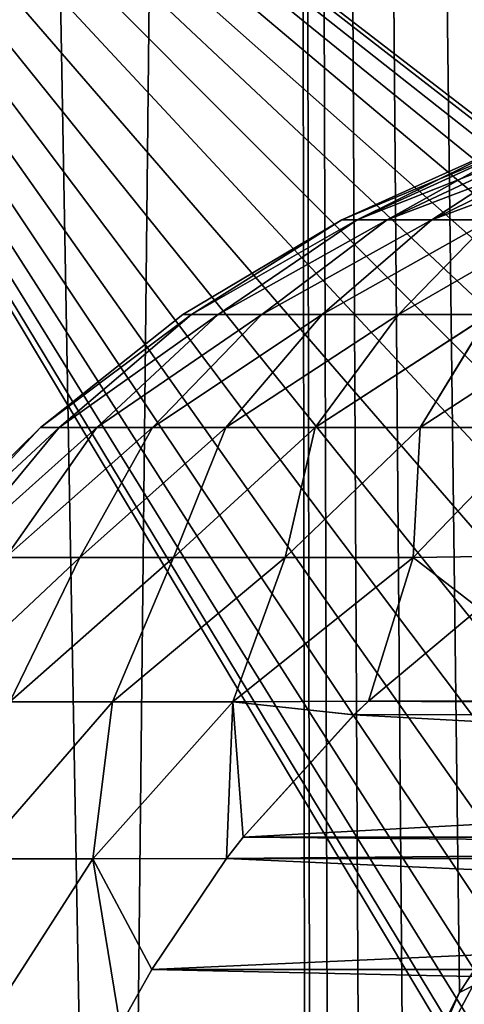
# Model space of a CAD drawing. Header units: millimetres. Extents: x -24 to 30, y -64 to 68.
# Tile 86 of 149: x 9.45 to 11.21, y 13.22 to 17.11. Entities that reach past the tile are written whole.
import ezdxf

# ---------------------------------------------------------------- set-up
doc = ezdxf.new("R2010")
doc.units = ezdxf.units.MM
doc.header["$LTSCALE"] = 52.148148
for name, color, linetype in [('1', 7, 'CONTINUOUS'), ('2', 7, 'CONTINUOUS'), ('22', 7, 'CONTINUOUS'), ('4', 7, 'CONTINUOUS'), ('5', 7, 'CONTINUOUS'), ('82', 7, 'CONTINUOUS'), ('83', 7, 'CONTINUOUS'), ('85', 7, 'CONTINUOUS')]:
    doc.layers.add(name, color=color, linetype=linetype)

msp = doc.modelspace()

# ---------------------------------------------------------------- linework, layer by layer
at = {"layer": '1', "color": 253, "linetype": 'Continuous', "true_color": 0xaab4c3}
for points in [[(8.0243, 5, -23.1487), (8.6878, 68.2, -22.9079), (9.834, 5, -22.4397), (8.0243, 5, -23.1487)], [(8.6878, 68.2, -22.9079), (10.503, 68.2, -22.1345), (9.834, 5, -22.4397), (8.6878, 68.2, -22.9079)], [(9.834, 5, -22.4397), (10.503, 68.2, -22.1345), (11.5819, 5, -21.5896), (9.834, 5, -22.4397)], [(10.503, 68.2, -22.1345), (12.25, 68.2, -21.2176), (11.5819, 5, -21.5896), (10.503, 68.2, -22.1345)]]:
    msp.add_3dface(points, dxfattribs=at)
at = {"layer": '2', "color": 253, "linetype": 'Continuous', "true_color": 0xaab4c3}
for points in [[(8.0243, 5, 23.1487), (9.834, 5, 22.4397), (8.6878, 68.2, 22.9079), (8.0243, 5, 23.1487)], [(8.6878, 68.2, 22.9079), (9.834, 5, 22.4397), (10.503, 68.2, 22.1345), (8.6878, 68.2, 22.9079)], [(9.834, 5, 22.4397), (10.58, 10.9368, 22.0978), (10.503, 68.2, 22.1345), (9.834, 5, 22.4397)], [(11.782, 14.0656, 21.481), (12.1489, 14.421, 21.2757), (10.503, 68.2, 22.1345), (11.782, 14.0656, 21.481)], [(10.503, 68.2, 22.1345), (12.1489, 14.421, 21.2757), (12.25, 68.2, 21.2176), (10.503, 68.2, 22.1345)], [(11.4615, 13.6775, 21.6537), (11.782, 14.0656, 21.481), (10.503, 68.2, 22.1345), (11.4615, 13.6775, 21.6537)], [(11.189, 13.2618, 21.7958), (11.4615, 13.6775, 21.6537), (10.503, 68.2, 22.1345), (11.189, 13.2618, 21.7958)], [(10.9656, 12.8233, 21.909), (11.189, 13.2618, 21.7958), (10.503, 68.2, 22.1345), (10.9656, 12.8233, 21.909)], [(10.7923, 12.3669, 21.9949), (10.9656, 12.8233, 21.909), (10.503, 68.2, 22.1345), (10.7923, 12.3669, 21.9949)], [(10.67, 11.8974, 22.0545), (10.7923, 12.3669, 21.9949), (10.503, 68.2, 22.1345), (10.67, 11.8974, 22.0545)], [(10.5991, 11.4189, 22.0887), (10.67, 11.8974, 22.0545), (10.503, 68.2, 22.1345), (10.5991, 11.4189, 22.0887)], [(10.58, 10.9368, 22.0978), (10.5991, 11.4189, 22.0887), (10.503, 68.2, 22.1345), (10.58, 10.9368, 22.0978)]]:
    msp.add_3dface(points, dxfattribs=at)
at = {"layer": '22', "color": 253, "linetype": 'Continuous', "true_color": 0xaab4c3}
for points in [[(11.4615, 13.6775, 21.6537), (11.189, 13.2618, 21.7958), (11.2415, 13.2885, 21.7664), (11.4615, 13.6775, 21.6537)], [(11.2415, 13.2885, 21.7664), (11.189, 13.2618, 21.7958), (10.9956, 12.824, 21.8923), (11.2415, 13.2885, 21.7664)], [(11.2415, 13.2885, 21.7664), (10.9956, 12.824, 21.8923), (11.2889, 13.2465, 21.7202), (11.2415, 13.2885, 21.7664)], [(11.189, 13.2618, 21.7958), (10.9656, 12.8233, 21.909), (10.9956, 12.824, 21.8923), (11.189, 13.2618, 21.7958)], [(11.2889, 13.2465, 21.7202), (10.9956, 12.824, 21.8923), (11.0487, 12.7902, 21.8455), (11.2889, 13.2465, 21.7202)], [(11.2889, 13.2465, 21.7202), (11.0487, 12.7902, 21.8455), (11.322, 13.2088, 21.66), (11.2889, 13.2465, 21.7202)]]:
    msp.add_3dface(points, dxfattribs=at)
at = {"layer": '4', "color": 253, "linetype": 'Continuous', "true_color": 0xaab4c3}
for points in [[(23.9844, 20, 5), (16.3225, 12.8203, 5), (7, 20, 5), (23.9844, 20, 5)], [(12.7777, 11.352, 5), (12.75, 11, 5), (7, 20, 5), (12.7777, 11.352, 5)], [(12.75, 11, 5), (12.7777, 10.648, 5), (7, 20, 5), (12.75, 11, 5)], [(12.8601, 11.6953, 5), (12.7777, 11.352, 5), (7, 20, 5), (12.8601, 11.6953, 5)], [(12.9952, 12.0215, 5), (12.8601, 11.6953, 5), (7, 20, 5), (12.9952, 12.0215, 5)], [(13.1797, 12.3225, 5), (12.9952, 12.0215, 5), (7, 20, 5), (13.1797, 12.3225, 5)], [(13.409, 12.591, 5), (13.1797, 12.3225, 5), (7, 20, 5), (13.409, 12.591, 5)], [(13.6775, 12.8203, 5), (13.409, 12.591, 5), (7, 20, 5), (13.6775, 12.8203, 5)], [(13.9785, 13.0048, 5), (13.6775, 12.8203, 5), (7, 20, 5), (13.9785, 13.0048, 5)], [(14.3047, 13.1399, 5), (13.9785, 13.0048, 5), (7, 20, 5), (14.3047, 13.1399, 5)], [(14.648, 13.2223, 5), (14.3047, 13.1399, 5), (7, 20, 5), (14.648, 13.2223, 5)], [(15, 13.25, 5), (14.648, 13.2223, 5), (7, 20, 5), (15, 13.25, 5)], [(15.352, 13.2223, 5), (15, 13.25, 5), (7, 20, 5), (15.352, 13.2223, 5)], [(15.6953, 13.1399, 5), (15.352, 13.2223, 5), (7, 20, 5), (15.6953, 13.1399, 5)], [(16.0215, 13.0048, 5), (15.6953, 13.1399, 5), (7, 20, 5), (16.0215, 13.0048, 5)], [(16.3225, 12.8203, 5), (16.0215, 13.0048, 5), (7, 20, 5), (16.3225, 12.8203, 5)], [(12.8601, 10.3047, 5), (12.9952, 9.9785, 5), (7, 20, 5), (12.8601, 10.3047, 5)], [(7, 20, 5), (12.9952, 9.9785, 5), (7, 2, 5), (7, 20, 5)], [(12.7777, 10.648, 5), (12.8601, 10.3047, 5), (7, 20, 5), (12.7777, 10.648, 5)]]:
    msp.add_3dface(points, dxfattribs=at)
at = {"layer": '5', "color": 253, "linetype": 'Continuous', "true_color": 0xaab4c3}
for points in [[(13.6775, 12.8203, -5), (23.9844, 20, -5), (7, 20, -5), (13.6775, 12.8203, -5)], [(13.409, 12.591, -5), (13.6775, 12.8203, -5), (7, 20, -5), (13.409, 12.591, -5)], [(13.1797, 12.3225, -5), (13.409, 12.591, -5), (7, 20, -5), (13.1797, 12.3225, -5)], [(12.9952, 12.0215, -5), (13.1797, 12.3225, -5), (7, 20, -5), (12.9952, 12.0215, -5)], [(7, 2, -5), (12.9952, 12.0215, -5), (7, 20, -5), (7, 2, -5)]]:
    msp.add_3dface(points, dxfattribs=at)
at = {"layer": '82', "color": 253, "linetype": 'Continuous', "true_color": 0xaab4c3}
for points in [[(11.2665, 14.7792, 4.9), (10.8294, 14.4132, 4.9), (19.1707, 14.413, 4.9), (11.2665, 14.7792, 4.9)], [(10.8294, 14.4132, 4.9), (10.7721, 14.3586, 4.9), (19.226, 14.3604, 4.9), (10.8294, 14.4132, 4.9)], [(19.1707, 14.413, 4.9), (10.8294, 14.4132, 4.9), (19.226, 14.3604, 4.9), (19.1707, 14.413, 4.9)], [(10.7721, 14.3586, 4.9), (10.3346, 13.876, 4.9), (19.226, 14.3604, 4.9), (10.7721, 14.3586, 4.9)], [(19.226, 14.3604, 4.9), (10.3346, 13.876, 4.9), (19.6656, 13.8758, 4.9), (19.226, 14.3604, 4.9)], [(10.3346, 13.876, 4.9), (10.2688, 13.7911, 4.9), (19.6656, 13.8758, 4.9), (10.3346, 13.876, 4.9)], [(19.6656, 13.8758, 4.9), (10.2688, 13.7911, 4.9), (19.7312, 13.791, 4.9), (19.6656, 13.8758, 4.9)], [(10.2688, 13.7911, 4.9), (9.9738, 13.3527, 4.9), (19.7312, 13.791, 4.9), (10.2688, 13.7911, 4.9)], [(19.7312, 13.791, 4.9), (9.9738, 13.3527, 4.9), (20.0262, 13.3528, 4.9), (19.7312, 13.791, 4.9)], [(9.9738, 13.3527, 4.9), (9.8494, 13.1303, 4.9), (20.0262, 13.3528, 4.9), (9.9738, 13.3527, 4.9)], [(20.0262, 13.3528, 4.9), (9.8494, 13.1303, 4.9), (20.1506, 13.1304, 4.9), (20.0262, 13.3528, 4.9)]]:
    msp.add_3dface(points, dxfattribs=at)
at = {"layer": '83', "color": 253, "linetype": 'Continuous', "true_color": 0xaab4c3}
for points in [[(11.2671, 14.7796, -4.9), (19.1707, 14.4131, -4.9), (10.8294, 14.4132, -4.9), (11.2671, 14.7796, -4.9)], [(10.8294, 14.4132, -4.9), (19.2262, 14.3602, -4.9), (10.7723, 14.3588, -4.9), (10.8294, 14.4132, -4.9)], [(19.1707, 14.4131, -4.9), (19.2262, 14.3602, -4.9), (10.8294, 14.4132, -4.9), (19.1707, 14.4131, -4.9)], [(10.7723, 14.3588, -4.9), (19.6657, 13.8757, -4.9), (10.3345, 13.8759, -4.9), (10.7723, 14.3588, -4.9)], [(19.2262, 14.3602, -4.9), (19.6657, 13.8757, -4.9), (10.7723, 14.3588, -4.9), (19.2262, 14.3602, -4.9)], [(10.3345, 13.8759, -4.9), (19.7312, 13.791, -4.9), (10.2688, 13.7911, -4.9), (10.3345, 13.8759, -4.9)], [(19.6657, 13.8757, -4.9), (19.7312, 13.791, -4.9), (10.3345, 13.8759, -4.9), (19.6657, 13.8757, -4.9)], [(10.2688, 13.7911, -4.9), (20.0263, 13.3526, -4.9), (9.9737, 13.3527, -4.9), (10.2688, 13.7911, -4.9)], [(19.7312, 13.791, -4.9), (20.0263, 13.3526, -4.9), (10.2688, 13.7911, -4.9), (19.7312, 13.791, -4.9)], [(9.9737, 13.3527, -4.9), (20.1506, 13.1304, -4.9), (9.8494, 13.1303, -4.9), (9.9737, 13.3527, -4.9)], [(20.0263, 13.3526, -4.9), (20.1506, 13.1304, -4.9), (9.9737, 13.3527, -4.9), (20.0263, 13.3526, -4.9)]]:
    msp.add_3dface(points, dxfattribs=at)
at = {"layer": '85', "color": 253, "linetype": 'Continuous', "true_color": 0xaab4c3}
for points in [[(11.3848, 16.6124, 0.2145), (11.3848, 16.6124, -0.2145), (10.7243, 16.3154, 0.2537), (11.3848, 16.6124, 0.2145)], [(10.7843, 16.3154, 0.7574), (11.3848, 16.6124, 0.2145), (10.7243, 16.3154, 0.2537), (10.7843, 16.3154, 0.7574)], [(11.3848, 16.6124, -0.2145), (11.4356, 16.6124, -0.6404), (10.7243, 16.3154, -0.2537), (11.3848, 16.6124, -0.2145)], [(10.7243, 16.3154, 0.2537), (11.3848, 16.6124, -0.2145), (10.7243, 16.3154, -0.2537), (10.7243, 16.3154, 0.2537)], [(10.7243, 16.3154, -0.2537), (11.4356, 16.6124, -0.6404), (10.7843, 16.3154, -0.7574), (10.7243, 16.3154, -0.2537)], [(11.4356, 16.6124, 0.6404), (11.3848, 16.6124, 0.2145), (10.7843, 16.3154, 0.7574), (11.4356, 16.6124, 0.6404)], [(10.9034, 16.3154, 1.2506), (11.4356, 16.6124, 0.6404), (10.7843, 16.3154, 0.7574), (10.9034, 16.3154, 1.2506)], [(11.4356, 16.6124, -0.6404), (11.5363, 16.6124, -1.0574), (10.7843, 16.3154, -0.7574), (11.4356, 16.6124, -0.6404)], [(10.7843, 16.3154, -0.7574), (11.5363, 16.6124, -1.0574), (10.9034, 16.3154, -1.2506), (10.7843, 16.3154, -0.7574)], [(11.5363, 16.6124, 1.0574), (11.4356, 16.6124, 0.6404), (10.9034, 16.3154, 1.2506), (11.5363, 16.6124, 1.0574)], [(11.08, 16.3154, 1.7262), (11.5363, 16.6124, 1.0574), (10.9034, 16.3154, 1.2506), (11.08, 16.3154, 1.7262)], [(11.5363, 16.6124, -1.0574), (11.6856, 16.6124, -1.4595), (10.9034, 16.3154, -1.2506), (11.5363, 16.6124, -1.0574)], [(10.9034, 16.3154, -1.2506), (11.6856, 16.6124, -1.4595), (11.08, 16.3154, -1.7262), (10.9034, 16.3154, -1.2506)], [(11.6856, 16.6124, 1.4595), (11.5363, 16.6124, 1.0574), (11.08, 16.3154, 1.7262), (11.6856, 16.6124, 1.4595)], [(11.3117, 16.3154, 2.1776), (11.6856, 16.6124, 1.4595), (11.08, 16.3154, 1.7262), (11.3117, 16.3154, 2.1776)], [(11.6856, 16.6124, -1.4595), (11.8814, 16.6124, -1.8412), (11.08, 16.3154, -1.7262), (11.6856, 16.6124, -1.4595)], [(11.08, 16.3154, -1.7262), (11.8814, 16.6124, -1.8412), (11.3117, 16.3154, -2.1776), (11.08, 16.3154, -1.7262)], [(10.7243, 16.3154, 0.2537), (10.7243, 16.3154, -0.2537), (10.0958, 15.9408, -0.0002), (10.7243, 16.3154, 0.2537)], [(10.1308, 15.9408, 0.5853), (10.7243, 16.3154, 0.2537), (10.0958, 15.9408, -0.0002), (10.1308, 15.9408, 0.5853)], [(10.0958, 15.9408, -0.0002), (10.7243, 16.3154, -0.2537), (10.1309, 15.9408, -0.5857), (10.0958, 15.9408, -0.0002)], [(10.7843, 16.3154, 0.7574), (10.7243, 16.3154, 0.2537), (10.1308, 15.9408, 0.5853), (10.7843, 16.3154, 0.7574)], [(10.2355, 15.9408, 1.1624), (10.7843, 16.3154, 0.7574), (10.1308, 15.9408, 0.5853), (10.2355, 15.9408, 1.1624)], [(10.7243, 16.3154, -0.2537), (10.7843, 16.3154, -0.7574), (10.1309, 15.9408, -0.5857), (10.7243, 16.3154, -0.2537)], [(10.1309, 15.9408, -0.5857), (10.7843, 16.3154, -0.7574), (10.2356, 15.9408, -1.1628), (10.1309, 15.9408, -0.5857)], [(10.9034, 16.3154, 1.2506), (10.7843, 16.3154, 0.7574), (10.2355, 15.9408, 1.1624), (10.9034, 16.3154, 1.2506)], [(10.4084, 15.9408, 1.7229), (10.9034, 16.3154, 1.2506), (10.2355, 15.9408, 1.1624), (10.4084, 15.9408, 1.7229)], [(10.7843, 16.3154, -0.7574), (10.9034, 16.3154, -1.2506), (10.2356, 15.9408, -1.1628), (10.7843, 16.3154, -0.7574)], [(10.2356, 15.9408, -1.1628), (10.9034, 16.3154, -1.2506), (10.4085, 15.9408, -1.7233), (10.2356, 15.9408, -1.1628)], [(11.08, 16.3154, 1.7262), (10.9034, 16.3154, 1.2506), (10.4084, 15.9408, 1.7229), (11.08, 16.3154, 1.7262)], [(10.6469, 15.9408, 2.2587), (11.08, 16.3154, 1.7262), (10.4084, 15.9408, 1.7229), (10.6469, 15.9408, 2.2587)], [(10.9034, 16.3154, -1.2506), (11.08, 16.3154, -1.7262), (10.4085, 15.9408, -1.7233), (10.9034, 16.3154, -1.2506)], [(10.4085, 15.9408, -1.7233), (11.08, 16.3154, -1.7262), (10.6471, 15.9408, -2.2591), (10.4085, 15.9408, -1.7233)], [(11.3117, 16.3154, 2.1776), (11.08, 16.3154, 1.7262), (10.6469, 15.9408, 2.2587), (11.3117, 16.3154, 2.1776)], [(10.9477, 15.9408, 2.7623), (11.3117, 16.3154, 2.1776), (10.6469, 15.9408, 2.2587), (10.9477, 15.9408, 2.7623)], [(11.08, 16.3154, -1.7262), (11.3117, 16.3154, -2.1776), (10.6471, 15.9408, -2.2591), (11.08, 16.3154, -1.7262)], [(10.6471, 15.9408, -2.2591), (11.3117, 16.3154, -2.1776), (10.9479, 15.9408, -2.7626), (10.6471, 15.9408, -2.2591)], [(11.595, 16.3154, 2.5984), (11.3117, 16.3154, 2.1776), (10.9477, 15.9408, 2.7623), (11.595, 16.3154, 2.5984)], [(11.3064, 15.9408, 3.2263), (11.595, 16.3154, 2.5984), (10.9477, 15.9408, 2.7623), (11.3064, 15.9408, 3.2263)], [(11.3117, 16.3154, -2.1776), (11.595, 16.3154, -2.5984), (10.9479, 15.9408, -2.7626), (11.3117, 16.3154, -2.1776)], [(10.9479, 15.9408, -2.7626), (11.595, 16.3154, -2.5984), (11.3067, 15.9408, -3.2266), (10.9479, 15.9408, -2.7626)], [(10.1308, 15.9408, 0.5853), (10.0958, 15.9408, -0.0002), (9.5339, 15.4939, 0.3201), (10.1308, 15.9408, 0.5853)], [(9.6086, 15.4939, 0.956), (10.1308, 15.9408, 0.5853), (9.5339, 15.4939, 0.3201), (9.6086, 15.4939, 0.956)], [(10.0958, 15.9408, -0.0002), (10.1309, 15.9408, -0.5857), (9.5339, 15.4939, -0.3201), (10.0958, 15.9408, -0.0002)], [(9.5339, 15.4939, 0.3201), (10.0958, 15.9408, -0.0002), (9.5339, 15.4939, -0.3201), (9.5339, 15.4939, 0.3201)], [(9.5339, 15.4939, -0.3201), (10.1309, 15.9408, -0.5857), (9.6086, 15.4939, -0.956), (9.5339, 15.4939, -0.3201)], [(10.2355, 15.9408, 1.1624), (10.1308, 15.9408, 0.5853), (9.6086, 15.4939, 0.956), (10.2355, 15.9408, 1.1624)], [(9.7571, 15.4939, 1.5787), (10.2355, 15.9408, 1.1624), (9.6086, 15.4939, 0.956), (9.7571, 15.4939, 1.5787)], [(10.1309, 15.9408, -0.5857), (10.2356, 15.9408, -1.1628), (9.6086, 15.4939, -0.956), (10.1309, 15.9408, -0.5857)], [(9.6086, 15.4939, -0.956), (10.2356, 15.9408, -1.1628), (9.7571, 15.4939, -1.5787), (9.6086, 15.4939, -0.956)], [(10.4084, 15.9408, 1.7229), (10.2355, 15.9408, 1.1624), (9.7571, 15.4939, 1.5787), (10.4084, 15.9408, 1.7229)], [(9.9772, 15.4939, 2.1799), (10.4084, 15.9408, 1.7229), (9.7571, 15.4939, 1.5787), (9.9772, 15.4939, 2.1799)], [(10.2356, 15.9408, -1.1628), (10.4085, 15.9408, -1.7233), (9.7571, 15.4939, -1.5787), (10.2356, 15.9408, -1.1628)], [(9.7571, 15.4939, -1.5787), (10.4085, 15.9408, -1.7233), (9.9772, 15.4939, -2.1799), (9.7571, 15.4939, -1.5787)], [(10.6469, 15.9408, 2.2587), (10.4084, 15.9408, 1.7229), (9.9772, 15.4939, 2.1799), (10.6469, 15.9408, 2.2587)], [(10.266, 15.4939, 2.7513), (10.6469, 15.9408, 2.2587), (9.9772, 15.4939, 2.1799), (10.266, 15.4939, 2.7513)], [(10.4085, 15.9408, -1.7233), (10.6471, 15.9408, -2.2591), (9.9772, 15.4939, -2.1799), (10.4085, 15.9408, -1.7233)], [(9.9772, 15.4939, -2.1799), (10.6471, 15.9408, -2.2591), (10.266, 15.4939, -2.7513), (9.9772, 15.4939, -2.1799)], [(10.9477, 15.9408, 2.7623), (10.6469, 15.9408, 2.2587), (10.266, 15.4939, 2.7513), (10.9477, 15.9408, 2.7623)], [(10.6195, 15.4939, 3.2851), (10.9477, 15.9408, 2.7623), (10.266, 15.4939, 2.7513), (10.6195, 15.4939, 3.2851)], [(10.6471, 15.9408, -2.2591), (10.9479, 15.9408, -2.7626), (10.266, 15.4939, -2.7513), (10.6471, 15.9408, -2.2591)], [(10.266, 15.4939, -2.7513), (10.9479, 15.9408, -2.7626), (10.6195, 15.4939, -3.2851), (10.266, 15.4939, -2.7513)], [(11.3064, 15.9408, 3.2263), (10.9477, 15.9408, 2.7623), (10.6195, 15.4939, 3.2851), (11.3064, 15.9408, 3.2263)], [(11.0329, 15.4939, 3.774), (11.3064, 15.9408, 3.2263), (10.6195, 15.4939, 3.2851), (11.0329, 15.4939, 3.774)], [(10.9479, 15.9408, -2.7626), (11.3067, 15.9408, -3.2266), (10.6195, 15.4939, -3.2851), (10.9479, 15.9408, -2.7626)], [(10.6195, 15.4939, -3.2851), (11.3067, 15.9408, -3.2266), (11.0329, 15.4939, -3.774), (10.6195, 15.4939, -3.2851)], [(11.718, 15.9408, 3.6442), (11.3064, 15.9408, 3.2263), (11.0329, 15.4939, 3.774), (11.718, 15.9408, 3.6442)], [(11.5005, 15.4939, 4.2112), (11.718, 15.9408, 3.6442), (11.0329, 15.4939, 3.774), (11.5005, 15.4939, 4.2112)], [(11.3067, 15.9408, -3.2266), (11.7183, 15.9408, -3.6444), (11.0329, 15.4939, -3.774), (11.3067, 15.9408, -3.2266)], [(11.0329, 15.4939, -3.774), (11.7183, 15.9408, -3.6444), (11.5005, 15.4939, -4.2112), (11.0329, 15.4939, -3.774)], [(9.5339, 15.4939, 0.3201), (9.5339, 15.4939, -0.3201), (9.0113, 14.9814, 0), (9.5339, 15.4939, 0.3201)], [(9.0545, 14.9814, 0.7175), (9.5339, 15.4939, 0.3201), (9.0113, 14.9814, 0), (9.0545, 14.9814, 0.7175)], [(9.0113, 14.9814, 0), (9.5339, 15.4939, -0.3201), (9.0545, 14.9814, -0.7175), (9.0113, 14.9814, 0)], [(9.6086, 15.4939, 0.956), (9.5339, 15.4939, 0.3201), (9.0545, 14.9814, 0.7175), (9.6086, 15.4939, 0.956)], [(9.1833, 14.9814, 1.4246), (9.6086, 15.4939, 0.956), (9.0545, 14.9814, 0.7175), (9.1833, 14.9814, 1.4246)], [(9.5339, 15.4939, -0.3201), (9.6086, 15.4939, -0.956), (9.0545, 14.9814, -0.7175), (9.5339, 15.4939, -0.3201)], [(9.0545, 14.9814, -0.7175), (9.6086, 15.4939, -0.956), (9.1833, 14.9814, -1.4247), (9.0545, 14.9814, -0.7175)], [(9.7571, 15.4939, 1.5787), (9.6086, 15.4939, 0.956), (9.1833, 14.9814, 1.4246), (9.7571, 15.4939, 1.5787)], [(9.3958, 14.9814, 2.1113), (9.7571, 15.4939, 1.5787), (9.1833, 14.9814, 1.4246), (9.3958, 14.9814, 2.1113)], [(9.6086, 15.4939, -0.956), (9.7571, 15.4939, -1.5787), (9.1833, 14.9814, -1.4247), (9.6086, 15.4939, -0.956)], [(9.1833, 14.9814, -1.4247), (9.7571, 15.4939, -1.5787), (9.3959, 14.9814, -2.1113), (9.1833, 14.9814, -1.4247)], [(9.9772, 15.4939, 2.1799), (9.7571, 15.4939, 1.5787), (9.3958, 14.9814, 2.1113), (9.9772, 15.4939, 2.1799)], [(9.6892, 14.9814, 2.7675), (9.9772, 15.4939, 2.1799), (9.3958, 14.9814, 2.1113), (9.6892, 14.9814, 2.7675)], [(9.7571, 15.4939, -1.5787), (9.9772, 15.4939, -2.1799), (9.3959, 14.9814, -2.1113), (9.7571, 15.4939, -1.5787)], [(9.3959, 14.9814, -2.1113), (9.9772, 15.4939, -2.1799), (9.6892, 14.9814, -2.7675), (9.3959, 14.9814, -2.1113)], [(10.266, 15.4939, 2.7513), (9.9772, 15.4939, 2.1799), (9.6892, 14.9814, 2.7675), (10.266, 15.4939, 2.7513)], [(10.059, 14.9814, 3.3838), (10.266, 15.4939, 2.7513), (9.6892, 14.9814, 2.7675), (10.059, 14.9814, 3.3838)], [(9.9772, 15.4939, -2.1799), (10.266, 15.4939, -2.7513), (9.6892, 14.9814, -2.7675), (9.9772, 15.4939, -2.1799)], [(9.6892, 14.9814, -2.7675), (10.266, 15.4939, -2.7513), (10.059, 14.9814, -3.3839), (9.6892, 14.9814, -2.7675)], [(10.6195, 15.4939, 3.2851), (10.266, 15.4939, 2.7513), (10.059, 14.9814, 3.3838), (10.6195, 15.4939, 3.2851)], [(10.5, 14.9814, 3.9514), (10.6195, 15.4939, 3.2851), (10.059, 14.9814, 3.3838), (10.5, 14.9814, 3.9514)], [(10.266, 15.4939, -2.7513), (10.6195, 15.4939, -3.2851), (10.059, 14.9814, -3.3839), (10.266, 15.4939, -2.7513)], [(10.059, 14.9814, -3.3839), (10.6195, 15.4939, -3.2851), (10.5, 14.9814, -3.9515), (10.059, 14.9814, -3.3839)], [(11.0329, 15.4939, 3.774), (10.6195, 15.4939, 3.2851), (10.5, 14.9814, 3.9514), (11.0329, 15.4939, 3.774)], [(11.0058, 14.9814, 4.4621), (11.0329, 15.4939, 3.774), (10.5, 14.9814, 3.9514), (11.0058, 14.9814, 4.4621)], [(10.6195, 15.4939, -3.2851), (11.0329, 15.4939, -3.774), (10.5, 14.9814, -3.9515), (10.6195, 15.4939, -3.2851)], [(10.5, 14.9814, -3.9515), (11.0329, 15.4939, -3.774), (11.0058, 14.9814, -4.4621), (10.5, 14.9814, -3.9515)], [(11.5674, 14.9882, 4.9), (11.5005, 15.4939, 4.2112), (11.0058, 14.9814, 4.4621), (11.5674, 14.9882, 4.9)], [(11.5005, 15.4939, -4.2112), (11.5675, 14.9882, -4.9), (11.0058, 14.9814, -4.4621), (11.5005, 15.4939, -4.2112)], [(11.5005, 15.4939, 4.2112), (11.0329, 15.4939, 3.774), (11.0058, 14.9814, 4.4621), (11.5005, 15.4939, 4.2112)], [(11.0329, 15.4939, -3.774), (11.5005, 15.4939, -4.2112), (11.0058, 14.9814, -4.4621), (11.0329, 15.4939, -3.774)], [(9.6892, 14.9814, 2.7675), (9.3958, 14.9814, 2.1113), (9.0825, 14.4108, 2.5315), (9.6892, 14.9814, 2.7675)], [(9.4137, 14.4108, 3.1966), (9.6892, 14.9814, 2.7675), (9.0825, 14.4108, 2.5315), (9.4137, 14.4108, 3.1966)], [(9.3959, 14.9814, -2.1113), (9.6892, 14.9814, -2.7675), (9.0825, 14.4108, -2.5315), (9.3959, 14.9814, -2.1113)], [(9.0825, 14.4108, -2.5315), (9.6892, 14.9814, -2.7675), (9.4137, 14.4108, -3.1966), (9.0825, 14.4108, -2.5315)], [(10.059, 14.9814, 3.3838), (9.6892, 14.9814, 2.7675), (9.4137, 14.4108, 3.1966), (10.059, 14.9814, 3.3838)], [(9.8193, 14.4108, 3.8191), (10.059, 14.9814, 3.3838), (9.4137, 14.4108, 3.1966), (9.8193, 14.4108, 3.8191)], [(9.6892, 14.9814, -2.7675), (10.059, 14.9814, -3.3839), (9.4137, 14.4108, -3.1966), (9.6892, 14.9814, -2.7675)], [(9.4137, 14.4108, -3.1966), (10.059, 14.9814, -3.3839), (9.8192, 14.4108, -3.8191), (9.4137, 14.4108, -3.1966)], [(10.059, 14.9814, -3.3839), (10.5, 14.9814, -3.9515), (9.8192, 14.4108, -3.8191), (10.059, 14.9814, -3.3839)], [(9.8192, 14.4108, -3.8191), (10.5, 14.9814, -3.9515), (10.2939, 14.4108, -4.3906), (9.8192, 14.4108, -3.8191)], [(10.5, 14.9814, 3.9514), (10.059, 14.9814, 3.3838), (9.8193, 14.4108, 3.8191), (10.5, 14.9814, 3.9514)], [(10.2939, 14.4108, 4.3907), (10.5, 14.9814, 3.9514), (9.8193, 14.4108, 3.8191), (10.2939, 14.4108, 4.3907)], [(10.8294, 14.4132, 4.9), (11.0058, 14.9814, 4.4621), (10.2939, 14.4108, 4.3907), (10.8294, 14.4132, 4.9)], [(11.0058, 14.9814, -4.4621), (10.8294, 14.4132, -4.9), (10.2939, 14.4108, -4.3906), (11.0058, 14.9814, -4.4621)], [(11.0058, 14.9814, 4.4621), (10.5, 14.9814, 3.9514), (10.2939, 14.4108, 4.3907), (11.0058, 14.9814, 4.4621)], [(10.5, 14.9814, -3.9515), (11.0058, 14.9814, -4.4621), (10.2939, 14.4108, -4.3906), (10.5, 14.9814, -3.9515)], [(10.8294, 14.4132, 4.9), (11.2665, 14.7792, 4.9), (11.0058, 14.9814, 4.4621), (10.8294, 14.4132, 4.9)], [(11.2671, 14.7796, -4.9), (10.8294, 14.4132, -4.9), (11.0058, 14.9814, -4.4621), (11.2671, 14.7796, -4.9)], [(11.2665, 14.7792, 4.9), (11.5674, 14.9882, 4.9), (11.0058, 14.9814, 4.4621), (11.2665, 14.7792, 4.9)], [(11.5675, 14.9882, -4.9), (11.2671, 14.7796, -4.9), (11.0058, 14.9814, -4.4621), (11.5675, 14.9882, -4.9)], [(9.8193, 14.4108, 3.8191), (9.4137, 14.4108, 3.1966), (9.2802, 13.7903, 3.6991), (9.8193, 14.4108, 3.8191)], [(9.7416, 13.7903, 4.33), (9.8193, 14.4108, 3.8191), (9.2802, 13.7903, 3.6991), (9.7416, 13.7903, 4.33)], [(9.4137, 14.4108, -3.1966), (9.8192, 14.4108, -3.8191), (9.2802, 13.7903, -3.6991), (9.4137, 14.4108, -3.1966)], [(9.2802, 13.7903, -3.6991), (9.8192, 14.4108, -3.8191), (9.7416, 13.7903, -4.33), (9.2802, 13.7903, -3.6991)], [(10.2688, 13.7911, 4.9), (10.2939, 14.4108, 4.3907), (9.7416, 13.7903, 4.33), (10.2688, 13.7911, 4.9)], [(10.2939, 14.4108, -4.3906), (10.2688, 13.7911, -4.9), (9.7416, 13.7903, -4.33), (10.2939, 14.4108, -4.3906)], [(10.2939, 14.4108, 4.3907), (9.8193, 14.4108, 3.8191), (9.7416, 13.7903, 4.33), (10.2939, 14.4108, 4.3907)], [(9.8192, 14.4108, -3.8191), (10.2939, 14.4108, -4.3906), (9.7416, 13.7903, -4.33), (9.8192, 14.4108, -3.8191)], [(10.2688, 13.7911, 4.9), (10.3346, 13.876, 4.9), (10.2939, 14.4108, 4.3907), (10.2688, 13.7911, 4.9)], [(10.3345, 13.8759, -4.9), (10.2688, 13.7911, -4.9), (10.2939, 14.4108, -4.3906), (10.3345, 13.8759, -4.9)], [(10.7721, 14.3586, 4.9), (10.8294, 14.4132, 4.9), (10.2939, 14.4108, 4.3907), (10.7721, 14.3586, 4.9)], [(10.8294, 14.4132, -4.9), (10.7723, 14.3588, -4.9), (10.2939, 14.4108, -4.3906), (10.8294, 14.4132, -4.9)], [(10.3346, 13.876, 4.9), (10.7721, 14.3586, 4.9), (10.2939, 14.4108, 4.3907), (10.3346, 13.876, 4.9)], [(10.7723, 14.3588, -4.9), (10.3345, 13.8759, -4.9), (10.2939, 14.4108, -4.3906), (10.7723, 14.3588, -4.9)], [(9.7416, 13.7903, 4.33), (9.2802, 13.7903, 3.6991), (9.3162, 13.129, 4.2709), (9.7416, 13.7903, 4.33)], [(9.2802, 13.7903, -3.6991), (9.7416, 13.7903, -4.33), (9.3162, 13.129, -4.2709), (9.2802, 13.7903, -3.6991)], [(9.8494, 13.1303, 4.9), (9.7416, 13.7903, 4.33), (9.3162, 13.129, 4.2709), (9.8494, 13.1303, 4.9)], [(9.7416, 13.7903, -4.33), (9.8494, 13.1303, -4.9), (9.3162, 13.129, -4.2709), (9.7416, 13.7903, -4.33)], [(9.9738, 13.3527, 4.9), (10.2688, 13.7911, 4.9), (9.7416, 13.7903, 4.33), (9.9738, 13.3527, 4.9)], [(10.2688, 13.7911, -4.9), (9.9737, 13.3527, -4.9), (9.7416, 13.7903, -4.33), (10.2688, 13.7911, -4.9)], [(9.8494, 13.1303, 4.9), (9.9738, 13.3527, 4.9), (9.7416, 13.7903, 4.33), (9.8494, 13.1303, 4.9)], [(9.9737, 13.3527, -4.9), (9.8494, 13.1303, -4.9), (9.7416, 13.7903, -4.33), (9.9737, 13.3527, -4.9)]]:
    msp.add_3dface(points, dxfattribs=at)

doc.saveas('drawing.dxf')
